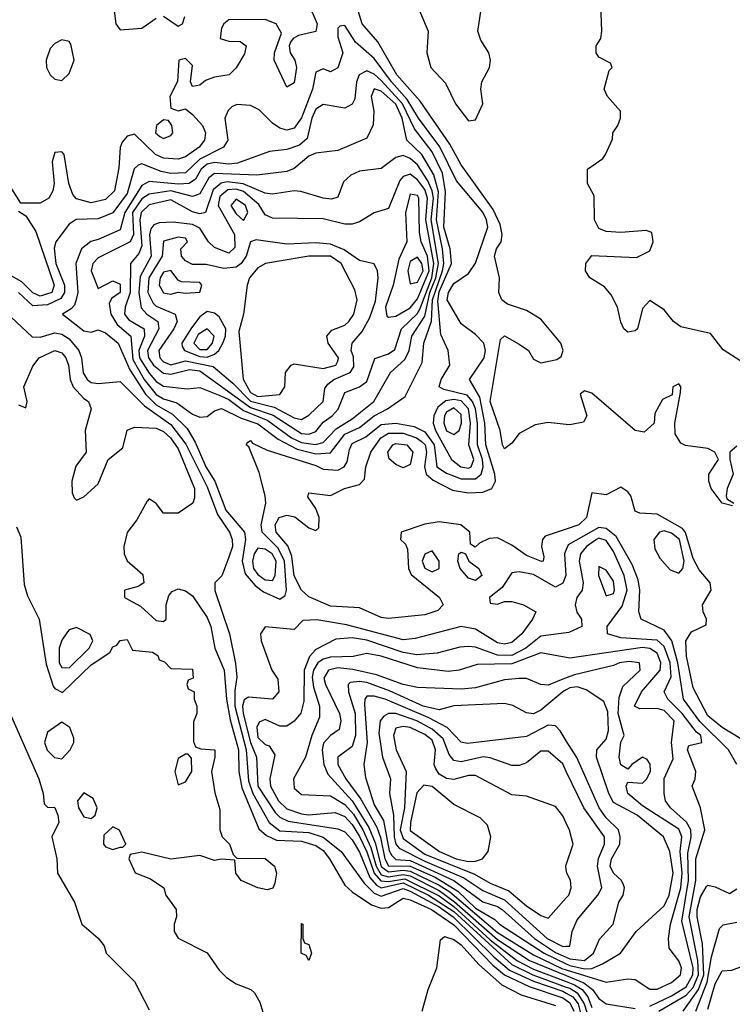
# Model space of a CAD drawing. Header units: inches. Extents: x 2789275 to 2951659, y 860290 to 1033804.
# Tile 244 of 256: x 2938493 to 2940458, y 944989 to 947702. Entities that reach past the tile are written whole.
import ezdxf

# ---------------------------------------------------------------- set-up
doc = ezdxf.new("R2010")
doc.units = ezdxf.units.IN
doc.header["$MEASUREMENT"] = 0
doc.layers.add('C9934', color=7, linetype='Continuous')
doc.layers.add('C9944', color=7, linetype='Continuous')

msp = doc.modelspace()

# ---------------------------------------------------------------- linework, layer by layer
at = {"layer": 'C9934', "color": 2}
for points, elevation in [([(2940000, 946586.6), (2939950, 946592.3), (2939914.4, 946585.6), (2939870, 946562), (2939850, 946535.3), (2939830, 946519), (2939823.7, 946530), (2939818, 946570), (2939789.9, 946650.1), (2939819, 946821), (2939830, 946830.8), (2939870, 946808), (2939896, 946790), (2939910, 946766), (2939930, 946756), (2939974.2, 946765.8), (2939986.3, 946773.7), (2939991.8, 946790), (2939984.5, 946810), (2939930, 946877), (2939890, 946900.9), (2939838, 946918), (2939822, 946930), (2939814, 946950), (2939816, 946990), (2939802.4, 947050), (2939807.6, 947070), (2939820.7, 947090), (2939823.5, 947110), (2939817.7, 947137.7), (2939798.8, 947178.8), (2939710, 947302), (2939679.1, 947359.1), (2939597.5, 947477.5), (2939532.6, 947550), (2939480.5, 947640.5), (2939437.2, 947690), (2939412.2, 947772.2)], 10), ([(2939577.1, 947770), (2939618.9, 947670), (2939615.8, 947610), (2939626.4, 947570), (2939667.1, 947527.1), (2939694.9, 947470), (2939730, 947422.8), (2939750, 947426), (2939769.6, 947470), (2939764.2, 947510), (2939767.6, 947530), (2939788.3, 947570), (2939791.2, 947590), (2939786.6, 947610), (2939764.8, 947644.8), (2939756.4, 947670), (2939767.8, 947747.8)], 10), ([(2939287.4, 947750), (2939313.1, 947690), (2939310, 947669.3), (2939262.2, 947657.8), (2939247.3, 947650), (2939239.9, 947640.1), (2939236.5, 947630), (2939238.7, 947610), (2939251.8, 947590), (2939256.5, 947570), (2939250, 947528), (2939230, 947515.3), (2939194.5, 947590), (2939195.6, 947610), (2939215.1, 947664.9), (2939200.7, 947690), (2939170, 947702), (2939070, 947701.2), (2939056, 947690), (2939050, 947678), (2939046, 947650), (2939070, 947642.8), (2939101.4, 947641.4), (2939117.3, 947630), (2939112.8, 947607.2), (2939090, 947569), (2939070.4, 947549.6), (2939030, 947543.5), (2939005.7, 947534.3), (2938990, 947520.9), (2938970, 947518), (2938964, 947530), (2938970, 947575.3), (2938950, 947595.1), (2938932, 947590), (2938928.6, 947531.4), (2938907, 947490), (2938910, 947458), (2938930, 947450.8), (2938950, 947456), (2938970, 947440.7), (2938997.1, 947410), (2939006, 947390), (2939002.4, 947370), (2938988, 947350), (2938950, 947324), (2938930, 947317.6), (2938890, 947320.5), (2938867.8, 947330), (2938810, 947386), (2938790, 947380.9), (2938775.6, 947364.4), (2938770.3, 947349.7), (2938766.6, 947293.4), (2938754.6, 947230), (2938730, 947206), (2938690, 947196.9), (2938650, 947208.3), (2938640.1, 947220.1), (2938629, 947250), (2938616.2, 947330), (2938610, 947338), (2938590, 947336), (2938583.1, 947310), (2938588.2, 947250), (2938584.9, 947230), (2938573.4, 947210), (2938550, 947196), (2938496.4, 947196.4), (2938434.2, 947294.2)], 10), ([(2938752.9, 947732.9), (2938758, 947690), (2938770, 947674), (2938830, 947678), (2938870, 947706)], 10), ([(2938890, 947711), (2938930, 947684), (2938942, 947690), (2938949, 947710)], 10), ([(2940000, 946298.4), (2939941.4, 946278.6), (2939934, 946270), (2939932, 946250), (2939938.4, 946221.6), (2939936, 946210), (2939931.4, 946208.6), (2939890, 946225.1), (2939850, 946253.7), (2939810, 946274), (2939787.5, 946272.5), (2939760.4, 946259.6), (2939748.7, 946248.7), (2939736.4, 946256.4), (2939734, 946290), (2939709.6, 946309.6), (2939650, 946318), (2939610, 946311.5), (2939544.7, 946290), (2939542.8, 946270), (2939556.9, 946256.9), (2939562.5, 946242.5), (2939565.3, 946190), (2939572.7, 946172.7), (2939650.5, 946110), (2939660.7, 946090), (2939646, 946074), (2939610, 946062.4), (2939510, 946051.8), (2939490, 946054.5), (2939430, 946080.9), (2939350, 946085.7), (2939290, 946111.6), (2939270, 946129.6), (2939250, 946169.4), (2939243.8, 946223.8), (2939232.3, 946252.3), (2939200.3, 946290), (2939198, 946310), (2939208.3, 946330), (2939230, 946336.9), (2939251.8, 946331.8), (2939290, 946301.3), (2939310, 946294.8), (2939318, 946302), (2939318.7, 946330), (2939310, 946355.3), (2939287.2, 946387.2), (2939290, 946398), (2939350, 946390.5), (2939389, 946410), (2939430, 946420.7), (2939443.9, 946436.1), (2939447.1, 946470), (2939461.5, 946510), (2939488.8, 946550), (2939510, 946562.3), (2939550, 946562.5), (2939587.2, 946550), (2939600.2, 946540.2), (2939610.8, 946530), (2939614.4, 946510), (2939609.3, 946470), (2939613.8, 946450), (2939632.8, 946432.8), (2939685.9, 946405.9), (2939730, 946398.5), (2939770, 946399.6), (2939794.5, 946410), (2939805.1, 946430), (2939803.1, 946450), (2939778.5, 946530), (2939775.6, 946590), (2939761.4, 946661.4), (2939733.3, 946710), (2939773.5, 946770), (2939777.1, 946790), (2939772.7, 946810), (2939750, 946834.3), (2939710, 946863.7), (2939671.5, 946930), (2939675.4, 946950), (2939690, 946974.9), (2939730, 947002.4), (2939750, 947030.6), (2939783.9, 947130), (2939779.8, 947150), (2939770, 947170.9), (2939697.7, 947257.7), (2939651.3, 947351.3), (2939593, 947430), (2939561.6, 947481.6), (2939517.8, 947530), (2939470, 947594.7), (2939419.3, 947639.3), (2939390, 947686), (2939376, 947684), (2939370, 947678), (2939370, 947654), (2939383.8, 947610), (2939370, 947569), (2939350, 947558), (2939330, 947566.6), (2939310, 947557.2), (2939300.3, 947510), (2939270, 947431.6), (2939250, 947402.6), (2939230, 947397.4), (2939210, 947402.4), (2939190, 947416.2), (2939153.6, 947453.6), (2939130, 947464.8), (2939092.1, 947467.9), (2939078.2, 947461.8), (2939068.3, 947451.7), (2939059.2, 947430), (2939066.7, 947370), (2939055.5, 947350), (2938990, 947317.5), (2938950, 947279.8), (2938910, 947277.8), (2938883.2, 947283.2), (2938830, 947304.7), (2938819.6, 947300.4), (2938809.4, 947290.6), (2938790, 947222.7), (2938750, 947169.7), (2938710, 947153.3), (2938649, 947151), (2938630, 947138), (2938593, 947090), (2938588.2, 947071.8), (2938592.9, 947030), (2938617, 946970), (2938617.3, 946950), (2938606.4, 946933.6), (2938570, 946916.1), (2938530, 946913.3), (2938490, 946949.7)], 14), ([(2938490, 947174), (2938510, 947161), (2938537.8, 947117.8), (2938588.1, 946970), (2938582.3, 946950), (2938550, 946940.2), (2938530, 946948.9), (2938499.7, 946979.7), (2938470, 946996.4)], 10), ([(2938470, 946882), (2938528.2, 946828.2), (2938550, 946827.1), (2938590, 946838.9), (2938610, 946835.6), (2938630, 946822.8), (2938656.5, 946790), (2938664, 946770), (2938668.7, 946728.7), (2938679.5, 946710), (2938690, 946702), (2938710, 946699.1), (2938770, 946704.9), (2938837.6, 946637.6), (2938910, 946586.8), (2938951.8, 946531.8), (2939010, 946414.9), (2939038.3, 946338.3), (2939071.3, 946290), (2939079, 946270), (2939079.6, 946250), (2939070, 946221.2), (2939050.6, 946169.4), (2939031.3, 946150), (2939030.9, 946129.1), (2939071.6, 946010), (2939087.8, 945927.8), (2939091.7, 945890), (2939086.1, 945853.9), (2939086.4, 945810), (2939117.9, 945690), (2939124.4, 945604.4), (2939135.8, 945570), (2939180.7, 945490), (2939210, 945467.4), (2939290, 945462.5), (2939330, 945449.4), (2939379.5, 945410), (2939443.1, 945323.1), (2939470, 945295.1), (2939490, 945287.2), (2939550, 945308.5), (2939570, 945301.2), (2939650, 945258), (2939688.3, 945230), (2939799.9, 945119.9), (2939843.3, 945083.3), (2939910, 945052.5), (2939990, 945025.3), (2940000, 945019.8)], 14), ([(2938490, 946641), (2938510, 946632), (2938514, 946650), (2938505.2, 946690), (2938530, 946747.3), (2938547, 946770), (2938590, 946790.3), (2938610, 946784), (2938620.5, 946770), (2938628.2, 946750), (2938632.4, 946710), (2938640.8, 946690), (2938670, 946658), (2938683, 946650), (2938690.7, 946630), (2938673.6, 946570), (2938676.3, 946510), (2938648.2, 946471.8), (2938637, 946430), (2938638, 946398), (2938644, 946384), (2938650, 946378), (2938670, 946386.8), (2938710, 946423), (2938737.2, 946490), (2938777.5, 946522.5), (2938790, 946571), (2938810, 946578.8), (2938870, 946576.5), (2938890, 946567.4), (2938908.8, 946550), (2938930, 946518.9), (2938975.3, 946410), (2938975.3, 946384.7), (2938970.5, 946369.5), (2938930, 946342), (2938890, 946342), (2938870, 946368.7), (2938850, 946382), (2938844.5, 946375.5), (2938815.9, 946324.1), (2938790, 946288.7), (2938780.4, 946250), (2938781.3, 946230), (2938790, 946210.8), (2938832.8, 946172.8), (2938836, 946150), (2938819.8, 946140.2), (2938782, 946130), (2938782, 946110), (2938826.2, 946086.2), (2938870, 946046), (2938890, 946044), (2938897.2, 946050), (2938897, 946090), (2938904.8, 946115.2), (2938914, 946126), (2938930, 946133.4), (2938950, 946128.4), (2938970, 946114.4), (2939010, 946054.9), (2939020.3, 946030), (2939031.6, 945970), (2939057.4, 945910), (2939063.3, 945830), (2939073.1, 945773.1), (2939096.4, 945690), (2939097.5, 945630), (2939105.3, 945585.3), (2939152.2, 945472.2), (2939174.1, 945454.1), (2939201.4, 945441.4), (2939270, 945438.5), (2939310, 945426.3), (2939330, 945412.4), (2939347.6, 945390), (2939390, 945317.6), (2939410, 945298.7), (2939462.7, 945262.7), (2939490, 945254), (2939510, 945255.8), (2939550, 945281.7), (2939570, 945277.1), (2939628.8, 945250), (2939690, 945207.9), (2939797.2, 945097.2), (2939830, 945070.7), (2939898, 945038), (2939990, 945007), (2940000, 945000.1)], 10), ([(2938484.9, 946304.9), (2938496.4, 946276.4), (2938505.8, 946145.8), (2938514.8, 946114.8), (2938546.7, 946050), (2938566.5, 945926.5), (2938585.7, 945865.7), (2938590, 945859.1), (2938611.5, 945848.5), (2938690, 945924.4), (2938741.5, 945958.5), (2938750, 945974), (2938761.2, 945978.8), (2938770, 945991), (2938790, 945994), (2938804.7, 945964.7), (2938859.6, 945959.6), (2938874, 945950), (2938878, 945938), (2938892.7, 945932.7), (2938910, 945914), (2938970, 945912), (2938972, 945888), (2938958, 945882), (2938954, 945870), (2938958, 945858), (2938974, 945850), (2938974, 945830), (2938982, 945810), (2938982, 945790), (2938972.7, 945767.3), (2938972.7, 945712.7), (2938978, 945698), (2938992.7, 945692.7), (2939031.3, 945690), (2939031.3, 945670), (2939022, 945630), (2939031.6, 945571.6), (2939045.4, 945525.4), (2939044.7, 945470), (2939051.3, 945450), (2939071.3, 945430), (2939082, 945402), (2939092, 945392), (2939170, 945390.7), (2939196, 945370), (2939201, 945350), (2939196.9, 945323.1), (2939191.1, 945308.9), (2939175.3, 945304.7), (2939150, 945309.5), (2939104, 945330), (2939089, 945350), (2939086, 945386), (2939048.7, 945388.7), (2939030, 945385.2), (2938990, 945399), (2938910, 945389.2), (2938830, 945408), (2938798, 945402), (2938794, 945390), (2938811.6, 945351.6), (2938854.4, 945334.4), (2938890.8, 945310), (2938896, 945290), (2938924.7, 945250), (2938926, 945230), (2938918.8, 945210), (2938919.1, 945190), (2938930, 945171), (2939010, 945130.8), (2939042.8, 945082.8), (2939063, 945063), (2939090, 945045.7), (2939130.3, 945030.3), (2939140.7, 945020.7), (2939155.1, 944995.1), (2939168.9, 944948.9)], 6), ([(2940000, 946241.7), (2939994.9, 946230), (2939998.9, 946170), (2939990, 946149.6), (2939970, 946138), (2939910, 946173.6), (2939870, 946180.9), (2939850, 946178), (2939823, 946137), (2939788.2, 946110), (2939790, 946094), (2939810, 946091), (2939830, 946098.8), (2939850, 946098.8), (2939882, 946090), (2939916, 946070), (2939906.8, 946050), (2939877.6, 946010), (2939850, 945985.4), (2939830, 945981.1), (2939810, 945984.7), (2939750, 946023), (2939710, 946029.7), (2939583.4, 945996.6), (2939550, 945993.3), (2939394.1, 946034.1), (2939312.1, 946047.9), (2939273.4, 946046.6), (2939250, 946022), (2939170, 946029), (2939157.3, 946010), (2939159.3, 945990), (2939188.2, 945910), (2939205.2, 945885.2), (2939208, 945850), (2939190, 945829.6), (2939124.5, 945835.5), (2939112.5, 945827.5), (2939107.9, 945810), (2939109.1, 945790), (2939129.6, 945710), (2939146.1, 945670), (2939150.2, 945590), (2939197.3, 945517.3), (2939210, 945504.2), (2939233.3, 945493.3), (2939370, 945472.6), (2939390, 945464.6), (2939410, 945442.3), (2939430, 945407.8), (2939458.7, 945338.7), (2939476.9, 945316.9), (2939490, 945310.1), (2939550, 945323.5), (2939620.5, 945290), (2939690, 945244.3), (2939850, 945099.1), (2939907.3, 945070), (2940000, 945036.7)], 18), ([(2940000, 946012.1), (2939930, 946003.5), (2939888.1, 945970), (2939850.1, 945949.9), (2939810, 945950.5), (2939750, 945973.1), (2939730, 945975.1), (2939706.9, 945973.1), (2939644, 945956), (2939588.1, 945951.9), (2939550, 945958.7), (2939450, 945992.5), (2939410, 945999), (2939364.7, 945995.3), (2939310, 945966.4), (2939292.3, 945947.7), (2939277.2, 945910), (2939276.2, 945823.8), (2939268.7, 945791.3), (2939250, 945769.3), (2939230, 945755.1), (2939210, 945755.1), (2939170, 945773.7), (2939153.5, 945766.5), (2939147.1, 945752.9), (2939150, 945724.4), (2939170, 945704.9), (2939181.1, 945701.1), (2939196.5, 945676.5), (2939183.2, 945610), (2939185, 945590), (2939206.4, 945550), (2939230, 945527.6), (2939270, 945513.4), (2939290, 945511.1), (2939362.6, 945517.4), (2939390, 945506.5), (2939410, 945484.7), (2939430, 945451.1), (2939450, 945409.1), (2939470, 945350), (2939488.9, 945328.9), (2939510, 945327.8), (2939554.9, 945334.9), (2939650, 945288), (2939690, 945258.8), (2939790, 945167.1), (2939864, 945110), (2939910, 945085.8), (2940000, 945051.6)], 22), ([(2940000, 945944.8), (2939930, 945957.2), (2939850, 945926.9), (2939754.7, 945925.3), (2939704.7, 945910), (2939674, 945906), (2939590, 945916.2), (2939490, 945948.5), (2939450, 945955.1), (2939412.3, 945947.7), (2939350, 945945.4), (2939330, 945940.2), (2939314.9, 945930), (2939303, 945910), (2939299.5, 945890), (2939303.1, 945863.1), (2939319.7, 945810), (2939320, 945780), (2939298.6, 945730), (2939281.6, 945670), (2939248, 945610), (2939250, 945584.7), (2939270, 945567.3), (2939350, 945563.6), (2939390, 945539.4), (2939413.3, 945513.3), (2939439.6, 945470), (2939461.1, 945421.1), (2939476.1, 945370), (2939490, 945345.7), (2939510, 945340.7), (2939550, 945346.8), (2939570, 945342.8), (2939650, 945302.2), (2939691.8, 945271.8), (2939810, 945167.5), (2939898.8, 945110), (2940000, 945068.1)], 26), ([(2940000, 945888.1), (2939950, 945868.3), (2939929.7, 945869.7), (2939890, 945886.6), (2939870, 945886.6), (2939830, 945882.9), (2939750, 945861), (2939710, 945857.2), (2939590, 945861.6), (2939550.3, 945869.7), (2939476.8, 945896.8), (2939411.8, 945911.8), (2939370, 945916), (2939344.9, 945910), (2939332.1, 945887.9), (2939336.5, 945870), (2939375.3, 945790), (2939378.7, 945770), (2939374.1, 945745.9), (2939350, 945729.7), (2939331.1, 945708.9), (2939326.8, 945690), (2939332, 945650), (2939343.1, 945623.1), (2939410, 945549.4), (2939456.1, 945476.1), (2939473.5, 945433.5), (2939490, 945368.9), (2939510, 945354.2), (2939550, 945358.8), (2939570, 945355.6), (2939650, 945317.1), (2939678.6, 945298.6), (2939810, 945186.7), (2939910, 945125.2), (2939987.8, 945087.8), (2940000, 945084)], 30), ([(2940000, 945855.2), (2939990.3, 945850), (2939930, 945799.7), (2939910, 945789.7), (2939890, 945791.6), (2939852.2, 945812.2), (2939830, 945817.4), (2939690, 945811.1), (2939650, 945800.4), (2939605.6, 945810), (2939512.3, 945852.3), (2939450, 945875.2), (2939430, 945878.3), (2939404.6, 945875.4), (2939398.4, 945870), (2939399.6, 945850), (2939417.7, 945790), (2939419.4, 945730), (2939410, 945699.7), (2939370.5, 945670), (2939370.3, 945650), (2939392.4, 945610), (2939433.8, 945553.8), (2939477.5, 945477.5), (2939488.2, 945448.2), (2939499.7, 945390), (2939510, 945370.9), (2939570, 945369.4), (2939638.9, 945338.9), (2939700.7, 945300.7), (2939750, 945253.5), (2939802.7, 945222.7), (2939815.6, 945210), (2939938.9, 945130), (2940000, 945100.6)], 34), ([(2940000, 945715.3), (2939982.7, 945742.7), (2939970, 945756.2), (2939950, 945758.3), (2939890, 945726.9), (2939727.4, 945707.4), (2939710, 945711.6), (2939671.3, 945751.3), (2939619, 945779), (2939500.7, 945830), (2939470, 945838.4), (2939450, 945838), (2939444.7, 945830), (2939444.1, 945815.9), (2939451.1, 945710), (2939442, 945650), (2939446.4, 945613.6), (2939470, 945538.4), (2939495.8, 945495.8), (2939512.2, 945412.2), (2939518.7, 945398.7), (2939530, 945388.1), (2939570, 945385.6), (2939690.2, 945330), (2939770, 945271), (2939810, 945258.9), (2939823.6, 945250), (2939912.7, 945170), (2939970, 945131.9), (2940000, 945118.8)], 38), ([(2938458, 945810), (2938546, 945610), (2938558, 945570), (2938561, 945541), (2938570, 945532), (2938590, 945531.3), (2938598.8, 945510), (2938601, 945490), (2938582, 945450), (2938596, 945390), (2938598, 945350), (2938644.7, 945270), (2938664.7, 945210), (2938710, 945171.3), (2938726, 945150), (2938732, 945130), (2938810, 945052), (2938850, 944974)], 2), ([(2940000, 945630.8), (2939990, 945651.6), (2939950, 945686), (2939930, 945686), (2939890, 945654), (2939870, 945646.6), (2939850, 945647.1), (2939790, 945668.5), (2939770.7, 945670.7), (2939710, 945657.2), (2939690, 945660.5), (2939676.9, 945676.9), (2939660.2, 945720.2), (2939630, 945747.2), (2939588.3, 945770), (2939530, 945789.8), (2939510, 945789.8), (2939497.5, 945782.5), (2939486.7, 945770), (2939483.7, 945736.3), (2939493.6, 945670), (2939515.3, 945610), (2939512.9, 945570), (2939523.8, 945510), (2939525.2, 945450), (2939530.6, 945430.6), (2939539.4, 945419.4), (2939610, 945383.1), (2939717.4, 945337.4), (2939770, 945302.5), (2939830, 945277), (2939947.5, 945170), (2939990, 945148.6), (2940000, 945148.8)], 42), ([(2940000, 945487.7), (2939990, 945508), (2939970, 945534), (2939890, 945562.7), (2939850, 945566.6), (2939750, 945619.7), (2939730, 945619.7), (2939690, 945608.2), (2939670, 945611.1), (2939650, 945623.5), (2939639.6, 945639.6), (2939635.6, 945650), (2939639.8, 945690), (2939630, 945716.5), (2939610, 945732.5), (2939570, 945751.2), (2939550, 945754.2), (2939530.3, 945749.7), (2939523.9, 945730), (2939531.3, 945690), (2939558.5, 945630), (2939554, 945530), (2939542.5, 945470), (2939550, 945445.4), (2939610, 945403.1), (2939747.3, 945347.3), (2939790, 945322.7), (2939842, 945302), (2939890, 945260.3), (2939930, 945233.4), (2939950, 945226.8), (2940000, 945282.2)], 46), ([(2940000, 945360.9), (2939999, 945370), (2940000, 945373)], 46), ([(2939602.7, 944970), (2939619.3, 945030), (2939642.9, 945090), (2939653.2, 945166.8), (2939664.1, 945175.9), (2939690, 945168), (2939710, 945152.8), (2939758.6, 945098.6), (2939822.7, 945042.7), (2939875.3, 945015.3), (2939970, 944986)], 6)]:
    msp.add_lwpolyline(points, dxfattribs=dict(at, elevation=elevation))
for points, elevation in [([(2938610, 947646), (2938590, 947636), (2938577.7, 947622.3), (2938566.3, 947590), (2938567.6, 947570), (2938577.6, 947550), (2938590, 947537.6), (2938610, 947534.4), (2938630, 947553.4), (2938643.5, 947590), (2938634.5, 947634.5), (2938630, 947641.2)], 10), ([(2939450, 947560.4), (2939428.8, 947550), (2939422, 947530), (2939416.7, 947483.3), (2939410, 947469.3), (2939390, 947458), (2939330, 947468.4), (2939310, 947455.1), (2939298.5, 947430), (2939286, 947374), (2939264.3, 947355.7), (2939230, 947344.4), (2939181.5, 947338.5), (2939093.4, 947306.6), (2939070, 947303.2), (2939030, 947307.9), (2939010, 947303.7), (2938993.5, 947290), (2938978.1, 947261.9), (2938960.7, 947250), (2938931.4, 947248.6), (2938850, 947256.1), (2938830, 947245.1), (2938783.5, 947170), (2938770, 947123), (2938710, 947095.8), (2938689.1, 947090.9), (2938663.7, 947070), (2938648.5, 947030), (2938653.4, 946950), (2938649.2, 946930.8), (2938644.6, 946915.4), (2938635.3, 946904.7), (2938611, 946890), (2938670, 946844), (2938690, 946841), (2938710, 946846.8), (2938730, 946839.3), (2938764.4, 946810), (2938797, 946737), (2938840.5, 946670), (2938870, 946640.8), (2938914.9, 946614.9), (2938955.3, 946575.3), (2938977.4, 946537.4), (2939006.6, 946470), (2939031.1, 946430), (2939061.9, 946350), (2939113.1, 946290), (2939115.9, 946270), (2939107, 946210), (2939114.9, 946174.9), (2939142.4, 946142.4), (2939165.1, 946125.1), (2939210, 946105.3), (2939225.1, 946114.9), (2939228.5, 946130), (2939223.6, 946210), (2939206.1, 946246.1), (2939161.5, 946290), (2939159.3, 946310), (2939171.5, 946370), (2939169.7, 946390), (2939153.9, 946453.9), (2939124.7, 946524.7), (2939118, 946530), (2939122, 946538), (2939130, 946542), (2939135.3, 946535.3), (2939175.3, 946515.3), (2939310, 946473.2), (2939330, 946463.1), (2939370, 946460.3), (2939387.3, 946470), (2939396.3, 946483.7), (2939402.2, 946517.8), (2939410, 946534), (2939447.9, 946552.1), (2939490, 946586), (2939530, 946590.2), (2939580.5, 946580.5), (2939610, 946566), (2939635.4, 946530), (2939643.2, 946470), (2939670, 946452.1), (2939710, 946436.8), (2939750, 946436.3), (2939765.8, 946450), (2939770.5, 946469.5), (2939768.8, 946490), (2939754.9, 946530), (2939755.3, 946590), (2939749.4, 946630), (2939741.9, 946650), (2939726.9, 946666.9), (2939662.7, 946682.7), (2939649.6, 946690), (2939655.1, 946710), (2939679.3, 946750), (2939674, 946790), (2939654.2, 946834.2), (2939646.3, 946926.3), (2939650, 946952.1), (2939683.4, 947030), (2939679.8, 947070), (2939662.7, 947130), (2939667.4, 947227.4), (2939658.7, 947278.7), (2939630, 947337.2), (2939581.2, 947401.2), (2939548.5, 947470), (2939490, 947534.5), (2939470, 947551.8)], 18), ([(2939470, 947510.9), (2939462.6, 947490), (2939469.2, 947450), (2939467.8, 947412.2), (2939450, 947375.1), (2939370, 947340.9), (2939310, 947333.6), (2939290, 947326), (2939250, 947291.3), (2939230, 947283.5), (2939147, 947273), (2939030, 947278), (2939014.4, 947265.6), (2938990, 947221.5), (2938970, 947214.4), (2938910, 947229.9), (2938850, 947221.3), (2938830, 947208.4), (2938804.6, 947170), (2938807, 947110), (2938797.8, 947090), (2938710, 947045.4), (2938694.6, 947030), (2938690.3, 947010), (2938710, 946960.7), (2938750, 946982.4), (2938770, 946972.7), (2938770, 946949.7), (2938746.2, 946933.8), (2938740.3, 946919.7), (2938745, 946890), (2938762, 946862), (2938799.6, 946830), (2938805.6, 946765.6), (2938836.8, 946710), (2938870, 946669.4), (2938890, 946657.4), (2938926.4, 946646.4), (2938970, 946614.6), (2938990, 946606.7), (2939010, 946608.2), (2939030, 946624.4), (2939050, 946630.2), (2939103.5, 946603.5), (2939150, 946587.8), (2939206.2, 946546.2), (2939258.4, 946518.4), (2939310, 946505.5), (2939350, 946507.9), (2939390, 946559.8), (2939430, 946578), (2939470, 946610.2), (2939507.6, 946630), (2939556.1, 946663.9), (2939602.9, 946757.1), (2939607.7, 946810), (2939628.5, 946871.5), (2939631.1, 946930), (2939659.2, 947010), (2939662, 947030), (2939658.7, 947070), (2939642.5, 947150), (2939647.7, 947227.7), (2939634.5, 947274.5), (2939602, 947330), (2939560.4, 947370), (2939547.4, 947430), (2939530, 947468.9), (2939490, 947504.4)], 22), ([(2938890, 947426), (2938870.8, 947410), (2938867.3, 947390), (2938879.9, 947379.9), (2938890, 947374), (2938910, 947382.8), (2938915.1, 947390), (2938912.7, 947410), (2938904, 947424)], 10), ([(2939550, 947327.1), (2939530, 947322.4), (2939490, 947291.8), (2939430, 947284.2), (2939406.4, 947273.6), (2939385.5, 947254.5), (2939370, 947212.3), (2939352.7, 947207.3), (2939329.8, 947209.8), (2939268.3, 947228.3), (2939250, 947229.7), (2939190, 947220.5), (2939170, 947223.5), (2939109.5, 947249.5), (2939065.4, 947254.6), (2939048.6, 947251.4), (2939027.1, 947232.9), (2939006, 947170), (2938990, 947166.6), (2938970, 947172), (2938910, 947205), (2938850, 947191.4), (2938828.3, 947170), (2938825, 947150), (2938830, 947079), (2938822.2, 947057.8), (2938798.7, 947030), (2938797.8, 946950), (2938784.2, 946910), (2938782.2, 946890), (2938794.4, 946874.4), (2938836.5, 946850), (2938837.6, 946830), (2938821.4, 946790), (2938823.4, 946770), (2938850, 946728.2), (2938870, 946704.5), (2938890, 946692.1), (2938955.1, 946684.9), (2938990, 946688), (2939050, 946664.4), (2939070, 946655), (2939110, 946624.7), (2939177.1, 946597.1), (2939242.2, 946550), (2939270, 946536.8), (2939309.1, 946530.9), (2939330, 946536.9), (2939365.7, 946574.3), (2939410, 946601.8), (2939469.6, 946650), (2939515.6, 946730), (2939554.8, 946765.2), (2939567.1, 946790), (2939574.6, 946830), (2939610, 946884.6), (2939623.7, 946950), (2939640.2, 946990), (2939647.5, 947030), (2939627.7, 947150), (2939633.7, 947210), (2939630.3, 947230.3), (2939618.1, 947258.1), (2939590, 947301.4), (2939570, 947319.3)], 26), ([(2939570, 947275.6), (2939550.2, 947269.8), (2939541.6, 947258.4), (2939510, 947181.2), (2939470, 947169.2), (2939430, 947144.5), (2939410, 947138.4), (2939390, 947138.4), (2939330, 947153.3), (2939190, 947155.1), (2939170, 947164.2), (2939152.1, 947192.1), (2939110, 947228), (2939090, 947234.7), (2939066.8, 947233.2), (2939045.4, 947214.6), (2939040.8, 947190), (2939085.4, 947110), (2939086, 947074), (2939070, 947058.5), (2939030, 947073.7), (2939013.7, 947090), (2938990, 947127.2), (2938970, 947137.5), (2938916, 947144), (2938877.8, 947142.2), (2938863.1, 947136.9), (2938854.5, 947125.5), (2938851, 947109), (2938855.7, 947050), (2938825.9, 946994.1), (2938821.6, 946950), (2938827.9, 946907.9), (2938844.2, 946890), (2938874.3, 946870), (2938877.1, 946850), (2938846, 946790), (2938848.7, 946770), (2938862, 946750), (2938890, 946727.7), (2938910, 946725.4), (2938961.7, 946738.3), (2938990, 946734.6), (2939130, 946632.8), (2939192, 946612), (2939270, 946561.6), (2939290, 946559.3), (2939310, 946566.7), (2939330, 946593.1), (2939355.1, 946610), (2939371.6, 946628.4), (2939390, 946674.4), (2939430, 946690.3), (2939450, 946704.9), (2939472.2, 946767.8), (2939510, 946781.3), (2939527, 946793), (2939545.6, 946850), (2939588.6, 946891.4), (2939596, 946904), (2939629, 946990), (2939635.2, 947030), (2939613.2, 947150), (2939617.1, 947210), (2939610, 947233.6), (2939590, 947260.7)], 30), ([(2939570, 947220.7), (2939556.9, 947170), (2939560.3, 947090), (2939538.3, 947041.7), (2939522.6, 946970), (2939501.6, 946910), (2939505.1, 946885.1), (2939510, 946882), (2939530, 946884.9), (2939570, 946907.7), (2939590, 946932.6), (2939621.7, 947010), (2939617, 947050), (2939599.8, 947090), (2939595.2, 947115.2), (2939593.4, 947210), (2939590, 947216.9)], 34), ([(2939090, 947207.3), (2939075.8, 947190), (2939090, 947167.2), (2939110, 947148), (2939122, 947170), (2939116.1, 947190)], 34), ([(2938930, 947102.9), (2938890, 947091.8), (2938886, 947050), (2938849.5, 946990), (2938846.9, 946950), (2938861.1, 946921.1), (2938870, 946912.4), (2938921.6, 946890), (2938927.4, 946870), (2938918.3, 946850), (2938876.5, 946790), (2938879.7, 946770), (2938890, 946758.8), (2938910, 946750.9), (2938950, 946762), (2939026.5, 946746.5), (2939080.6, 946700.6), (2939130, 946650.7), (2939194.5, 946634.5), (2939250, 946605.2), (2939270, 946600.3), (2939290, 946611.7), (2939329.7, 946650), (2939334.5, 946685.5), (2939342.5, 946697.5), (2939359.6, 946710), (2939404.2, 946730), (2939414.5, 946745.5), (2939413.1, 946773.1), (2939407.1, 946790), (2939409.6, 946810), (2939437, 946843), (2939458.7, 946881.3), (2939474, 946926), (2939481.6, 946990), (2939479.5, 947010), (2939470, 947029), (2939430, 947038.4), (2939387.9, 947067.9), (2939350, 947083.5), (2939310, 947086.8), (2939230, 947083.1), (2939145.2, 947094.8), (2939130, 947089.2), (2939117.2, 947050), (2939103.6, 947030), (2939090, 947019.8), (2939055.8, 947015.8), (2939007.6, 947027.6), (2938970, 947027.6), (2938950, 947037), (2938939.6, 947050), (2938938, 947070), (2938956.2, 947090), (2938950, 947099.3)], 34), ([(2939350, 947049.8), (2939290, 947049.8), (2939171.3, 947030), (2939150, 947018.4), (2939126.7, 946990), (2939120.4, 946970), (2939110.3, 946890), (2939097.7, 946842.3), (2939109.1, 946710.9), (2939130, 946675), (2939150, 946663.8), (2939210, 946668.8), (2939224.5, 946690), (2939226, 946730), (2939242, 946750), (2939250, 946753.4), (2939330, 946740.8), (2939364.5, 946750), (2939370, 946761), (2939371.8, 946770), (2939343.5, 946810), (2939339.6, 946830), (2939354, 946846), (2939390, 946860.3), (2939400.5, 946870), (2939414.5, 946890), (2939423.5, 946930), (2939417.4, 946957.4), (2939379.8, 947030)], 38), ([(2939590, 947047.2), (2939570, 947035.4), (2939563.2, 947010), (2939570, 946974), (2939590, 946978.3), (2939605.2, 947010), (2939602, 947030)], 38), ([(2938910, 947011.1), (2938890, 947006), (2938880.7, 946990), (2938878.3, 946970), (2938889.4, 946949.4), (2938910, 946945.3), (2938930, 946951.3), (2938950, 946948.4), (2938990, 946951.3), (2938995.6, 946970), (2938990, 946978), (2938939.3, 946979.3), (2938930, 946984)], 38), ([(2939010, 946898), (2938990, 946883), (2938967, 946853), (2938940.3, 946810), (2938941.5, 946801.5), (2938947.3, 946790), (2938990, 946773.3), (2939010, 946772.1), (2939030, 946779.8), (2939042.2, 946790), (2939053.7, 946810), (2939060.9, 946830), (2939061.7, 946850), (2939042.9, 946882.9), (2939030, 946893.2)], 38), ([(2939010, 946849.8), (2938985.5, 946834.5), (2938973.5, 946810), (2938990, 946792.8), (2939010, 946792.6), (2939025, 946810), (2939029.8, 946830)], 42), ([(2939690, 946655.4), (2939668.1, 946651.9), (2939645.9, 946634.1), (2939634.8, 946610), (2939633.1, 946590), (2939639.1, 946570), (2939683.7, 946490), (2939709.5, 946469.5), (2939730, 946465.8), (2939737.4, 946470), (2939745, 946490), (2939731.1, 946530), (2939735.8, 946590), (2939730.4, 946630), (2939710, 946652)], 22), ([(2939690, 946632.3), (2939670, 946620.4), (2939663.9, 946610), (2939662.7, 946590), (2939670, 946569.1), (2939690, 946559), (2939704.7, 946570), (2939711.2, 946590), (2939710, 946613.6)], 26), ([(2939550, 946467.3), (2939530, 946476.2), (2939511.7, 946491.7), (2939508.4, 946510), (2939521.6, 946530), (2939530, 946534.2), (2939560.5, 946530), (2939577.4, 946510), (2939570, 946476)], 10), ([(2939150, 946245.4), (2939139.7, 946230), (2939134.7, 946210), (2939138, 946190), (2939150, 946172.8), (2939170, 946158.8), (2939190, 946156.9), (2939197.8, 946170), (2939199.9, 946210), (2939189.7, 946230), (2939170, 946242.8)], 22), ([(2939630, 946238.4), (2939610, 946229.4), (2939602.4, 946210), (2939610, 946190.6), (2939630, 946180.9), (2939649.4, 946190), (2939649.6, 946210)], 18), ([(2939750, 946157), (2939730, 946162.9), (2939707.6, 946190), (2939701.2, 946210), (2939704, 946230), (2939710, 946234.8), (2939722, 946230), (2939731, 946210), (2939758.8, 946190), (2939767.3, 946170)], 14), ([(2938650, 946027), (2938630, 946020.9), (2938624.9, 946015.1), (2938610, 945992.7), (2938602, 945970), (2938601.8, 945930), (2938610, 945917), (2938630, 945915.6), (2938684.7, 945970), (2938694.7, 945990), (2938687.5, 946007.5)], 10), ([(2938610, 945766), (2938570, 945738.4), (2938561.5, 945710), (2938569.4, 945689.4), (2938589.3, 945669.3), (2938610, 945665.7), (2938633, 945690), (2938642.4, 945710), (2938642.5, 945722.5), (2938631.4, 945751.4)], 6), ([(2938958, 945678), (2938950, 945678), (2938930, 945666), (2938921, 945630), (2938930, 945594), (2938950, 945602), (2938968, 945630), (2938967.3, 945667.3)], 6), ([(2939607.2, 945592.8), (2939588.2, 945571.8), (2939570.2, 945490), (2939570, 945467.8), (2939650.4, 945410), (2939696.3, 945390), (2939730, 945382.3), (2939750, 945383.2), (2939769.3, 945390), (2939784.5, 945410), (2939792.3, 945450), (2939783, 945483), (2939762.7, 945502.7), (2939690, 945539.7), (2939630, 945588.7)], 50), ([(2938670, 945571.6), (2938652.7, 945550), (2938655.8, 945530), (2938670, 945505.5), (2938690, 945500.7), (2938701.2, 945510), (2938706.6, 945530), (2938696.1, 945556.1)], 6), ([(2938750, 945478), (2938725.2, 945454.8), (2938724, 945430), (2938730, 945422.8), (2938750, 945416), (2938770, 945422), (2938778, 945422), (2938786, 945430), (2938768.4, 945468.4)], 6), ([(2939290, 945109.3), (2939283.1, 945123.1), (2939269.4, 945130), (2939270, 945212), (2939274, 945210), (2939274, 945170), (2939278, 945158), (2939290, 945154), (2939298, 945130)], 6)]:
    msp.add_lwpolyline(points, close=True, dxfattribs=dict(at, elevation=elevation))
at = {"layer": 'C9944', "color": 2}
for points, elevation in [([(2940481.2, 946761.2), (2940432.5, 946792.5), (2940397, 946837), (2940315.5, 946855.5), (2940295.3, 946870), (2940270, 946902), (2940230, 946928), (2940210, 946906), (2940196, 946850), (2940190, 946844), (2940170, 946841.2), (2940159, 946850), (2940150, 946868), (2940140.9, 946910), (2940123.9, 946943.9), (2940105.4, 946965.4), (2940065.2, 946990), (2940053.2, 947010), (2940054, 947030), (2940070, 947052), (2940193.6, 947046.4), (2940230, 947064.7), (2940239, 947090), (2940235.3, 947115.3), (2940220.4, 947120.4), (2940150, 947115.3), (2940110, 947118), (2940090, 947126), (2940078, 947150), (2940076.4, 947216.4), (2940058, 947250), (2940058, 947290), (2940100.4, 947319.6), (2940108, 947330), (2940127.3, 947372.7), (2940128, 947390), (2940142, 947410), (2940149, 947430), (2940149, 947450), (2940114, 947490), (2940104, 947510), (2940118, 947562), (2940126, 947570), (2940122, 947582), (2940090, 947598), (2940082, 947610), (2940082, 947630), (2940095.3, 947650), (2940098, 947670), (2940095.3, 947744.7)], 6), ([(2940458, 946362), (2940429.3, 946369.3), (2940399, 946410), (2940392.7, 946430), (2940392.7, 946450), (2940419.3, 946490), (2940409.4, 946510), (2940390, 946520.5), (2940328.4, 946528.4), (2940315.3, 946535.3), (2940300.4, 946560.4), (2940299, 946590), (2940314.6, 946674.6), (2940315.3, 946690), (2940310, 946698), (2940294, 946690), (2940292, 946668), (2940264.7, 946655.3), (2940243.6, 946616.4), (2940242, 946590), (2940214.4, 946565.6), (2940190, 946569.5), (2940070, 946672.7), (2940050, 946679), (2940038, 946670), (2940056.3, 946610), (2940047.5, 946592.5), (2940010, 946585.4), (2940000, 946586.6)], 10), ([(2940470, 946526.6), (2940450.4, 946510), (2940450.3, 946490), (2940460.3, 946450), (2940443, 946410), (2940441, 946390), (2940442, 946382), (2940462, 946370)], 10), ([(2940480.7, 945720.7), (2940430, 945751.2), (2940390, 945783.5), (2940350, 945860.9), (2940331.4, 945948.6), (2940329.8, 945990.2), (2940345.1, 946014.9), (2940385.2, 946034.8), (2940386.6, 946050), (2940377.6, 946070), (2940375.1, 946090), (2940399.7, 946130), (2940396.4, 946150), (2940365.9, 946185.9), (2940350, 946217.4), (2940328.4, 946288.4), (2940319.9, 946299.9), (2940250, 946339.7), (2940202.5, 946342.5), (2940190, 946348), (2940177.4, 946390), (2940170, 946400.7), (2940150, 946414), (2940110, 946392.7), (2940070, 946398), (2940055.5, 946330), (2940034.4, 946310), (2940000, 946298.4)], 14), ([(2940469.7, 945650), (2940447.1, 945690), (2940368.3, 945768.3), (2940322.9, 945830), (2940307.3, 945930), (2940290.5, 945990.5), (2940270, 946019.7), (2940206.6, 946050), (2940199.5, 946070), (2940203.1, 946130), (2940198.2, 946158.2), (2940181.1, 946201.1), (2940137.4, 946277.4), (2940110, 946300.2), (2940090, 946302.9), (2940005.5, 946254.5), (2940000, 946241.7)], 18), ([(2940255.1, 944970), (2940330, 945013.9), (2940350, 945035.1), (2940364.3, 945070), (2940362.3, 945110), (2940338.9, 945230), (2940356.9, 945330), (2940357, 945390), (2940382, 945470), (2940369.7, 945530), (2940346.6, 945590), (2940355.1, 945610), (2940357.4, 945630), (2940334, 945690), (2940338, 945702), (2940373.6, 945710), (2940370.8, 945730), (2940358.4, 945738.4), (2940319.4, 945790), (2940279.7, 945830), (2940269.4, 945850), (2940289, 945891), (2940285.9, 945930), (2940270, 945975), (2940250, 945992.1), (2940150, 945999.1), (2940114, 946010), (2940112.3, 946030), (2940154.1, 946085.9), (2940167.7, 946130), (2940159.5, 946170), (2940130, 946236.3), (2940110, 946267.1), (2940090, 946272.8), (2940083.1, 946270), (2940055.6, 946250), (2940039.1, 946230), (2940035.2, 946210), (2940046.7, 946150), (2940043.7, 946130), (2940028.8, 946110), (2940024.6, 946090), (2940029, 946069), (2940042, 946050), (2940042.8, 946030), (2940007, 946013), (2940000, 946012.1)], 22), ([(2940230, 944983.7), (2940290, 945012.1), (2940330, 945037.6), (2940348.7, 945070), (2940349.3, 945090), (2940318.4, 945218.4), (2940337.2, 945330), (2940334.6, 945405.4), (2940344.2, 945450), (2940343.2, 945470), (2940331.1, 945491.1), (2940286.9, 945530), (2940273.6, 945550), (2940269.4, 945570), (2940270, 945611.3), (2940294.3, 945665.7), (2940289.8, 945710), (2940297.2, 945770), (2940270, 945798.5), (2940250, 945803.7), (2940203.1, 945803.1), (2940188.2, 945810), (2940207.2, 945850), (2940258.4, 945910), (2940260.2, 945930), (2940250, 945956.4), (2940230, 945968.9), (2940210, 945971.7), (2940010, 945943), (2940000, 945944.8)], 26), ([(2940000, 945084), (2940110, 945050.3), (2940170, 945059.3), (2940190, 945057.3), (2940230, 945031), (2940250, 945030.8), (2940290, 945048.9), (2940314.7, 945070), (2940317.4, 945090), (2940310, 945109.2), (2940283.9, 945143.9), (2940281.6, 945170), (2940287.2, 945210), (2940315.8, 945310), (2940319.2, 945350), (2940314, 945410), (2940318.1, 945450), (2940310, 945471.6), (2940210, 945535.8), (2940169.7, 945570), (2940165.1, 945590), (2940170, 945601), (2940210, 945598.3), (2940221.7, 945610), (2940231.8, 945631.8), (2940230.9, 945650.9), (2940223.3, 945663.3), (2940210, 945669.6), (2940180.7, 945650), (2940170, 945637.2), (2940150, 945648.7), (2940145.4, 945670), (2940150, 945711.3), (2940159.3, 945730), (2940142.5, 945790), (2940145.9, 945834.1), (2940155.6, 945864.4), (2940203.7, 945910), (2940202, 945930), (2940173.3, 945933.3), (2940146.8, 945930), (2940130, 945922.4), (2940022.9, 945897.1), (2940000, 945888.1)], 30), ([(2940000, 945100.6), (2940010, 945095.7), (2940050, 945087.1), (2940070, 945088.1), (2940099.7, 945100.3), (2940149.7, 945130.3), (2940192.3, 945190), (2940270, 945260.4), (2940283.5, 945290), (2940294.5, 945350), (2940285.1, 945410), (2940267.6, 945450), (2940195.1, 945510), (2940130, 945545.1), (2940117.6, 945570), (2940083.6, 945670), (2940084.5, 945690), (2940110, 945719.3), (2940116.5, 945743.5), (2940114.4, 945794.4), (2940103.5, 945823.5), (2940055, 945855), (2940030, 945863.5), (2940010, 945860.7), (2940000, 945855.2)], 34), ([(2940000, 945118.8), (2940010, 945114.5), (2940050, 945109.5), (2940074.7, 945130), (2940091.1, 945168.9), (2940129.6, 945210), (2940144.4, 945270), (2940156.3, 945290), (2940160.5, 945310), (2940158, 945318), (2940152, 945330), (2940129.8, 945350), (2940120.9, 945370), (2940124.2, 945390), (2940147.6, 945430), (2940148.7, 945450), (2940143.5, 945470), (2940110, 945502.6), (2940090.9, 945530), (2940029.1, 945669.1), (2940000, 945715.3)], 38), ([(2940000, 945148.8), (2940010, 945149), (2940016.4, 945190), (2940030, 945222), (2940086.6, 945290), (2940097.6, 945310), (2940086.3, 945370), (2940089.1, 945390.9), (2940105.1, 945430), (2940105.7, 945450), (2940048.4, 945530), (2940000, 945630.8)], 42), ([(2940000, 945373), (2940019, 945430), (2940009.1, 945469.1), (2940000, 945487.7)], 46), ([(2940000, 945282.2), (2940007, 945290), (2940013.3, 945310), (2940011.5, 945331.5), (2940001.2, 945350), (2940000, 945360.9)], 46), ([(2940321.7, 944970), (2940364, 945030), (2940378.7, 945070), (2940375.3, 945155.3), (2940360.5, 945230), (2940361, 945250), (2940370, 945285.3), (2940386.6, 945313.4), (2940390, 945317.6), (2940410, 945313.1), (2940450, 945294.3), (2940470, 945307)], 18), ([(2940357, 944970), (2940388.4, 945050), (2940400, 945120), (2940422.5, 945197.5), (2940432.3, 945207.7), (2940470, 945215.5)], 14), ([(2940390, 944976), (2940410, 945045.5), (2940430, 945081.6), (2940456.6, 945083.4), (2940486, 945094)], 10), ([(2940000, 945068.1), (2940048.1, 945048.1), (2940072.3, 945030), (2940090, 945005.3), (2940110, 944990.3), (2940190, 944977.8)], 26), ([(2940000, 945051.6), (2940022.9, 945042.9), (2940043.7, 945030), (2940059.8, 945010), (2940070, 944980.3)], 22), ([(2940000, 945036.7), (2940010, 945033.1), (2940030, 945020.4), (2940048.9, 944990), (2940070, 944924.4)], 18), ([(2940000, 945019.8), (2940018, 945010), (2940032.9, 944990), (2940047.9, 944927.9)], 14), ([(2940000, 945000.1), (2940010, 944993.3), (2940021.1, 944970)], 10)]:
    msp.add_lwpolyline(points, dxfattribs=dict(at, elevation=elevation))
for points, elevation in [([(2940270, 946293), (2940257.3, 946290), (2940241.7, 946270), (2940243.9, 946243.9), (2940258, 946218), (2940286, 946186), (2940310, 946177.1), (2940321.6, 946190), (2940325.1, 946210), (2940311.6, 946270), (2940290, 946287.3)], 18), ([(2940090, 946195.3), (2940088.9, 946170), (2940110, 946114.8), (2940130, 946120.7), (2940133.1, 946130), (2940130, 946155.1), (2940110, 946185.2)], 26)]:
    msp.add_lwpolyline(points, close=True, dxfattribs=dict(at, elevation=elevation))

doc.saveas('drawing.dxf')
